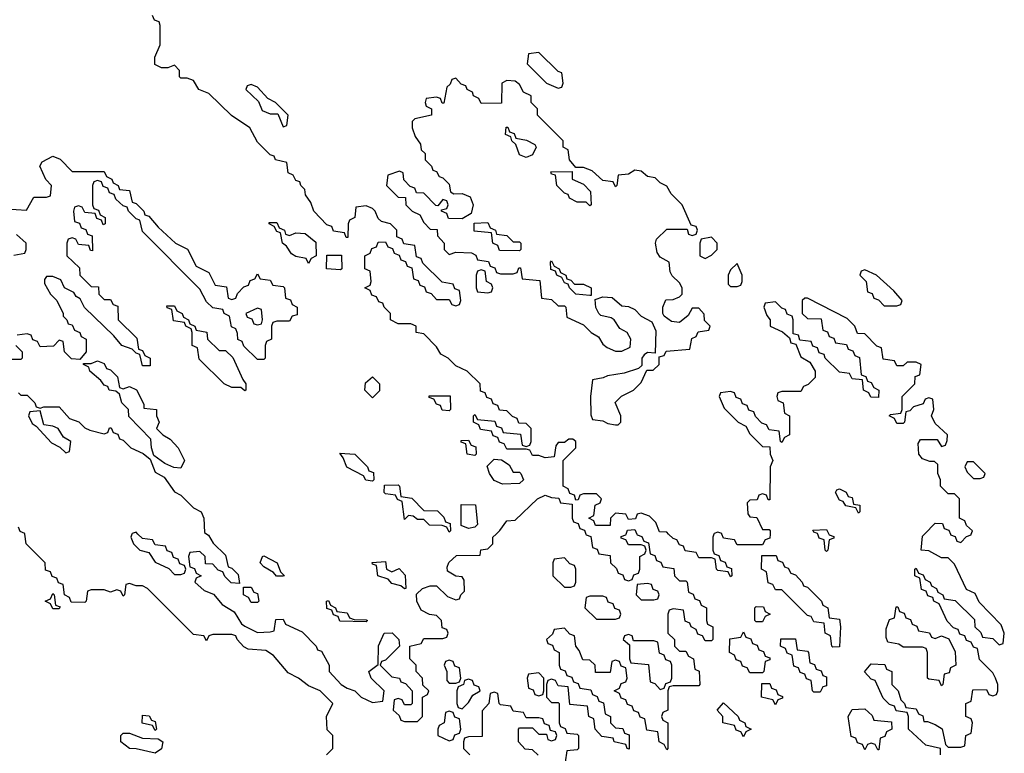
# Model space of a CAD drawing. Header units: inches. Extents: x 2722057 to 2913084, y 892730 to 1030005.
# Tile 202 of 231: x 2855106 to 2858186, y 949315 to 951608. Entities that reach past the tile are written whole.
import ezdxf

# ---------------------------------------------------------------- set-up
doc = ezdxf.new("R2010")
doc.units = ezdxf.units.IN
doc.header["$MEASUREMENT"] = 0
doc.layers.add('C8954', color=7, linetype='Continuous')
doc.layers.add('C8955', color=7, linetype='Continuous')

msp = doc.modelspace()

# ---------------------------------------------------------------- linework, layer by layer
at = {"layer": 'C8954', "color": 2, "elevation": 6}
for points in [[(2856066, 949310), (2856086, 949330), (2856086, 949370), (2856068.4, 949388.4), (2856066, 949430), (2856086, 949470), (2856046, 949510), (2856010, 949526), (2855978, 949550), (2855946, 949566), (2855900.4, 949620.4), (2855876.4, 949636.4), (2855820.4, 949640.4), (2855807.3, 949647.3), (2855786, 949670), (2855782, 949682), (2855770, 949686), (2855710, 949686), (2855698, 949682), (2855690, 949666), (2855682, 949682), (2855650, 949686), (2855506, 949830), (2855490, 949838), (2855470, 949838), (2855450, 949846), (2855438, 949842), (2855434, 949810), (2855430, 949806), (2855422, 949822), (2855410, 949826), (2855390, 949818), (2855370, 949826), (2855330, 949826), (2855318, 949822), (2855314, 949790), (2855310, 949786), (2855267.3, 949787.3), (2855262, 949802), (2855246, 949810), (2855242, 949842), (2855227.3, 949847.3), (2855222, 949862), (2855207.3, 949867.3), (2855202, 949882), (2855187.3, 949887.3), (2855186, 949910), (2855126, 949970), (2855122.3, 950000)], [(2855457.3, 950000), (2855454, 949990), (2855462, 949970), (2855482, 949950), (2855510, 949942), (2855530, 949912), (2855572.7, 949892.7), (2855590, 949874), (2855610, 949874), (2855622, 949878), (2855626, 949890), (2855622, 949902), (2855607.3, 949907.3), (2855602, 949922), (2855587.3, 949927.3), (2855582, 949942), (2855567.3, 949947.3), (2855562, 949962), (2855530, 949966), (2855522, 949982), (2855490, 949986), (2855476, 950000)], [(2855692, 950000), (2855696.9, 949996.9), (2855711.6, 949971.6), (2855750, 949934), (2855758, 949898), (2855770, 949894), (2855790, 949874), (2855794, 949846), (2855767.3, 949847.3), (2855747.3, 949867.3), (2855742, 949882), (2855727.3, 949887.3), (2855710, 949906), (2855687.3, 949907.3), (2855686, 949930), (2855670, 949946), (2855638, 949942), (2855634, 949930), (2855638, 949898), (2855652.7, 949892.7), (2855658, 949878), (2855674, 949870), (2855658, 949862), (2855654, 949850), (2855683.6, 949823.6), (2855712.7, 949812.7), (2855739.6, 949779.6), (2855776.9, 949756.9), (2855799.6, 949719.6), (2855810, 949712), (2855850, 949692), (2855890, 949694), (2855902, 949698), (2855907.3, 949732.7), (2855930, 949734), (2855938, 949718), (2855990, 949694), (2856034, 949650), (2856038, 949638), (2856050, 949634), (2856074, 949590), (2856074, 949570), (2856112, 949530), (2856130, 949518), (2856154, 949510), (2856174, 949490), (2856210, 949474), (2856242, 949478), (2856246, 949510), (2856206, 949550), (2856198, 949570), (2856227.3, 949592.7), (2856228.9, 949651.1), (2856246, 949690), (2856271, 949691), (2856292, 949670), (2856294, 949650), (2856250, 949606), (2856238, 949602), (2856234, 949590), (2856270, 949554), (2856294, 949550), (2856298, 949538), (2856312.7, 949532.7), (2856334, 949510), (2856334, 949470), (2856330, 949466), (2856310, 949466), (2856302, 949482), (2856290, 949486), (2856278, 949482), (2856274, 949450), (2856292.7, 949432.7), (2856298, 949418), (2856310, 949414), (2856350, 949414), (2856366, 949430), (2856366, 949490), (2856382, 949498), (2856386, 949510), (2856367.3, 949527.3), (2856366, 949550), (2856346, 949570), (2856346, 949590), (2856326, 949610), (2856326, 949650), (2856362, 949658), (2856370, 949674), (2856430, 949674), (2856442, 949678), (2856446, 949690), (2856442, 949702), (2856427.3, 949707.3), (2856426, 949730), (2856410, 949746), (2856388.4, 949748.4), (2856362, 949762), (2856348, 949790), (2856347.3, 949812.7), (2856366, 949830), (2856390, 949838), (2856410, 949838), (2856444.7, 949804.7), (2856470, 949794), (2856482, 949798), (2856486, 949810), (2856498, 949822), (2856496.4, 949856.4), (2856490, 949866), (2856470, 949868), (2856444, 949884), (2856443.1, 949896.9), (2856448.9, 949911.1), (2856472.7, 949932.7), (2856546, 949934), (2856548.9, 949951.1), (2856570, 949954), (2856586, 949970), (2856586, 949990), (2856596.4, 950000)], [(2857037, 950000), (2857038, 949998), (2857052.7, 949992.7), (2857058, 949978), (2857072.7, 949972.7), (2857078, 949938), (2857092.7, 949932.7), (2857098, 949918), (2857112, 949912), (2857118, 949898), (2857152.7, 949892.7), (2857154, 949870), (2857170, 949854), (2857190, 949854), (2857194, 949850), (2857198, 949818), (2857212.7, 949812.7), (2857218, 949798), (2857232.7, 949792.7), (2857238, 949778), (2857254, 949770), (2857254, 949730), (2857258, 949718), (2857274, 949710), (2857274, 949670), (2857270, 949666), (2857250, 949666), (2857242, 949682), (2857227.3, 949687.3), (2857222, 949702), (2857206, 949710), (2857202, 949722), (2857187.3, 949727.3), (2857182, 949762), (2857150, 949766), (2857138, 949762), (2857134, 949750), (2857134, 949690), (2857154, 949670), (2857154, 949650), (2857170, 949634), (2857190, 949634), (2857198, 949618), (2857214, 949610), (2857218, 949578), (2857231.6, 949571.6), (2857234, 949530), (2857230, 949526), (2857150, 949526), (2857138, 949522), (2857134, 949510), (2857134, 949450), (2857118, 949442), (2857114, 949430), (2857118, 949418), (2857134, 949410), (2857134, 949330), (2857130, 949326), (2857122, 949342), (2857106, 949350), (2857102, 949382), (2857067.3, 949387.3), (2857062, 949422), (2857047.3, 949427.3), (2857042, 949442), (2857027.3, 949447.3), (2857022, 949462), (2857007.3, 949467.3), (2857002, 949482), (2856987.3, 949487.3), (2856982, 949502), (2856966, 949510), (2856982, 949518), (2856987.3, 949532.7), (2857002, 949538), (2857006, 949550), (2857002, 949582), (2856987.3, 949587.3), (2856982, 949602), (2856970, 949606), (2856958, 949602), (2856952.7, 949567.3), (2856907.3, 949567.3), (2856906, 949590), (2856890, 949606), (2856867.3, 949607.3), (2856856.4, 949636.4), (2856846, 949650), (2856842, 949682), (2856827.3, 949687.3), (2856810, 949706), (2856778, 949702), (2856772.7, 949687.3), (2856754, 949670), (2856758, 949658), (2856772.7, 949652.7), (2856778, 949638), (2856794, 949630), (2856794, 949590), (2856798, 949578), (2856812.7, 949572.7), (2856818, 949558), (2856832.7, 949552.7), (2856838, 949538), (2856852.7, 949532.7), (2856858, 949518), (2856892.7, 949512.7), (2856898, 949498), (2856912.7, 949492.7), (2856918, 949478), (2856932.7, 949472.7), (2856938, 949438), (2856954, 949430), (2856954, 949410), (2856970, 949394), (2856992.7, 949392.7), (2856998, 949378), (2857012.7, 949372.7), (2857012.7, 949327.3), (2857006, 949330), (2857002, 949342), (2856966, 949350), (2856962, 949362), (2856927.3, 949367.3), (2856906, 949390), (2856902, 949422), (2856886, 949430), (2856882, 949462), (2856827.3, 949467.3), (2856822, 949522), (2856790, 949526), (2856782, 949542), (2856770, 949546), (2856758, 949542), (2856754, 949530), (2856754, 949490), (2856770, 949474), (2856790, 949474), (2856794, 949470), (2856794, 949410), (2856798, 949398), (2856812, 949392), (2856818, 949378), (2856850, 949374), (2856854, 949370), (2856854, 949330), (2856850, 949326), (2856818, 949322), (2856812.7, 949287.3)], [(2856877.3, 950000), (2856878, 949998), (2856892.7, 949992.7), (2856898, 949958), (2856912.7, 949952.7), (2856918, 949938), (2856952.7, 949932.7), (2856954, 949910), (2856972.7, 949892.7), (2856978, 949878), (2856992.7, 949872.7), (2856998, 949858), (2857010, 949854), (2857022, 949858), (2857027.3, 949872.7), (2857042, 949878), (2857046, 949890), (2857046, 949930), (2857062, 949938), (2857066, 949950), (2857062, 949962), (2857050, 949966), (2857010, 949966), (2857002, 949982), (2856987.3, 949987.3), (2856987.3, 949992.7), (2857002, 949998), (2857002.7, 950000)], [(2857277.3, 950000), (2857274, 949990), (2857274, 949950), (2857278, 949938), (2857292.7, 949932.7), (2857298, 949918), (2857312.7, 949912.7), (2857318, 949898), (2857332.7, 949892.7), (2857334, 949870), (2857330, 949866), (2857322, 949882), (2857290, 949886), (2857286, 949890), (2857282, 949922), (2857270, 949926), (2857230, 949926), (2857222, 949942), (2857187.3, 949947.3), (2857182, 949962), (2857170, 949966), (2857162, 949982), (2857150, 949986), (2857136, 950000)], [(2857453.4, 950000), (2857452.7, 949987.3), (2857438, 949982), (2857430, 949966), (2857350, 949966), (2857342, 949982), (2857307.3, 949987.3), (2857302.7, 950000)], [(2857637, 950000), (2857638, 949998), (2857652.7, 949992.7), (2857652.7, 949987.3), (2857638, 949982), (2857634, 949950), (2857630, 949946), (2857626, 949950), (2857622, 949982), (2857607.3, 949987.3), (2857602.7, 950000)], [(2857986, 949310), (2857986, 949330), (2857940.2, 949340.2), (2857886, 949390), (2857886, 949430), (2857882, 949442), (2857847.3, 949447.3), (2857842, 949462), (2857827.3, 949467.3), (2857807.3, 949487.3), (2857782, 949542), (2857770, 949546), (2857748.9, 949568.9), (2857770, 949594), (2857812.7, 949592.7), (2857818, 949578), (2857834, 949570), (2857834, 949530), (2857854, 949510), (2857862, 949482), (2857874, 949470), (2857878, 949458), (2857910, 949454), (2857918, 949438), (2857931.6, 949431.6), (2857934, 949414), (2857946, 949414), (2857970, 949404.7), (2857991.3, 949391.3), (2858002, 949342), (2858010, 949334), (2858050, 949334), (2858062, 949338), (2858066, 949370), (2858082, 949378), (2858086, 949410), (2858082, 949422), (2858066, 949430), (2858066, 949470), (2858082, 949478), (2858087.3, 949512.7), (2858130, 949514), (2858138, 949498), (2858150, 949494), (2858162, 949498), (2858166, 949510), (2858166, 949530), (2858158, 949550), (2858150, 949566), (2858108.4, 949608.4), (2858102, 949642), (2858090, 949646), (2858082, 949662), (2858067.3, 949667.3), (2858062, 949682), (2858047.3, 949687.3), (2858042, 949702), (2858027.3, 949707.3), (2858007.3, 949727.3), (2857982, 949782), (2857966, 949790), (2857962, 949802), (2857947.3, 949807.3), (2857942, 949822), (2857927.3, 949827.3), (2857922, 949862), (2857906, 949870), (2857906, 949890), (2857910, 949894), (2857918, 949878), (2857932.7, 949872.7), (2857938, 949858), (2857954, 949850), (2857958, 949838), (2857974, 949830), (2857978, 949818), (2857994, 949810), (2857998, 949798), (2858032.7, 949792.7), (2858092.7, 949732.7), (2858094, 949710), (2858112.7, 949692.7), (2858118, 949678), (2858150, 949674), (2858170, 949654), (2858182, 949658), (2858186, 949690), (2858176.4, 949716.4), (2858107.3, 949787.3), (2858094.6, 949814.6), (2858067.3, 949827.3), (2858030, 949906), (2858010, 949926), (2857990, 949926), (2857950, 949948), (2857926, 949950), (2857930, 949994), (2857936, 950000)], [(2858017.3, 950000), (2858018, 949998), (2858032.7, 949992.7), (2858038, 949978), (2858050, 949974), (2858067.3, 949992.7), (2858082, 949998), (2858082.7, 950000)], [(2856728.4, 949308.4), (2856710, 949326), (2856687.3, 949327.3), (2856666, 949350), (2856666, 949390), (2856670, 949394), (2856710, 949394), (2856730, 949374), (2856754, 949374), (2856758, 949358), (2856770, 949354), (2856782, 949358), (2856786, 949370), (2856782, 949382), (2856766, 949386), (2856762, 949402), (2856747.3, 949407.3), (2856742, 949422), (2856730, 949426), (2856690, 949426), (2856682, 949442), (2856650, 949446), (2856642, 949462), (2856610, 949466), (2856606, 949470), (2856602, 949502), (2856590, 949506), (2856578, 949502), (2856574, 949470), (2856552.7, 949447.3), (2856552.7, 949367.3), (2856510, 949366), (2856498, 949362), (2856494, 949350), (2856494, 949330), (2856514, 949310)]]:
    msp.add_lwpolyline(points, dxfattribs=at)
for points in [[(2855930, 949868), (2855909, 949869), (2855900.4, 949880.4), (2855870, 949898), (2855858, 949910), (2855866, 949930), (2855870, 949932), (2855912, 949910), (2855922, 949882), (2855934, 949870)], [(2856810, 949926), (2856778, 949922), (2856774, 949910), (2856774, 949870), (2856810, 949834), (2856830, 949834), (2856842, 949838), (2856846, 949850), (2856846, 949890), (2856842, 949902), (2856827.3, 949907.3)], [(2857650, 949646), (2857646, 949650), (2857642, 949682), (2857626, 949690), (2857622, 949722), (2857590, 949726), (2857582, 949742), (2857570, 949746), (2857490, 949826), (2857470, 949826), (2857462, 949842), (2857447.3, 949847.3), (2857442, 949882), (2857426, 949890), (2857427.3, 949932.7), (2857472.7, 949932.7), (2857478, 949918), (2857492.7, 949912.7), (2857498, 949898), (2857510, 949894), (2857518, 949878), (2857532.7, 949872.7), (2857554, 949850), (2857558, 949838), (2857570, 949834), (2857614, 949790), (2857618, 949778), (2857634, 949770), (2857638, 949738), (2857670, 949734), (2857674, 949710), (2857670, 949648)], [(2856270, 949882), (2856292.7, 949892.7), (2856311.6, 949871.6), (2856314, 949830), (2856310, 949828.7), (2856298, 949838), (2856270, 949846), (2856259, 949859), (2856226, 949870), (2856222, 949902), (2856210, 949906), (2856208.7, 949911.3), (2856250, 949914), (2856254, 949890)], [(2855830, 949786), (2855822, 949802), (2855806, 949810), (2855806, 949834), (2855830, 949834), (2855838, 949818), (2855850, 949814), (2855854, 949790), (2855850, 949786)], [(2857070, 949846), (2857038, 949842), (2857034, 949810), (2857050, 949794), (2857090, 949794), (2857102, 949798), (2857106, 949810), (2857102, 949822), (2857087.3, 949827.3), (2857082, 949842)], [(2855210, 949766), (2855202, 949782), (2855186, 949790), (2855202, 949798), (2855210, 949814), (2855214, 949810), (2855218, 949778), (2855232.7, 949772.7), (2855230, 949766)], [(2856930, 949806), (2856890, 949806), (2856878, 949802), (2856874, 949770), (2856910, 949734), (2856970, 949734), (2856982, 949738), (2856986, 949750), (2856982, 949762), (2856967.3, 949767.3), (2856962, 949782), (2856947.3, 949787.3), (2856942, 949802)], [(2856190, 949726), (2856107.3, 949727.3), (2856102, 949742), (2856087.3, 949747.3), (2856082, 949762), (2856067.3, 949767.3), (2856066, 949790), (2856072, 949792), (2856078, 949778), (2856094, 949770), (2856098, 949758), (2856130, 949754), (2856138, 949738), (2856152.7, 949732.7), (2856190, 949732), (2856194, 949730)], [(2857410, 949726), (2857406, 949730), (2857406, 949770), (2857410, 949774), (2857432.7, 949772.7), (2857438, 949758), (2857454, 949750), (2857438, 949742), (2857430, 949726)], [(2857970, 949674), (2857990, 949682), (2858012.7, 949672.7), (2858032, 949632), (2858034, 949590), (2858018, 949582), (2858014, 949566), (2857998, 949562), (2857994, 949530), (2857990, 949526), (2857982, 949542), (2857950, 949546), (2857946, 949550), (2857946, 949630), (2857942, 949642), (2857930, 949646), (2857870, 949646), (2857856.4, 949656.4), (2857822, 949662), (2857816.4, 949676.4), (2857816.4, 949703.6), (2857827.3, 949732.7), (2857842, 949738), (2857847.3, 949772.7), (2857852.7, 949772.7), (2857858, 949758), (2857872.7, 949752.7), (2857878, 949738), (2857892.7, 949732.7), (2857898, 949718), (2857912, 949712), (2857918, 949698), (2857951.6, 949691.6), (2857958, 949678)], [(2857010, 949686), (2856998, 949682), (2856994, 949670), (2857014, 949654), (2857014, 949610), (2857018, 949598), (2857072.7, 949592.7), (2857078, 949538), (2857092.7, 949532.7), (2857110, 949514), (2857122, 949518), (2857127.3, 949532.7), (2857142, 949538), (2857146, 949550), (2857146, 949590), (2857142, 949602), (2857127.3, 949607.3), (2857122, 949622), (2857107.3, 949627.3), (2857102, 949662), (2857090, 949666), (2857026, 949666), (2857022, 949682)], [(2857390, 949566), (2857382, 949582), (2857367.3, 949587.3), (2857362, 949602), (2857347.3, 949607.3), (2857342, 949622), (2857326, 949630), (2857327.3, 949672.7), (2857362, 949678), (2857370, 949694), (2857378, 949678), (2857392.7, 949672.7), (2857398, 949658), (2857412.7, 949652.7), (2857418, 949638), (2857432.7, 949632.7), (2857438, 949618), (2857452.7, 949612.7), (2857452.7, 949607.3), (2857438, 949602), (2857434, 949570), (2857430, 949566)], [(2857590, 949506), (2857586, 949510), (2857582, 949542), (2857567.3, 949547.3), (2857562, 949562), (2857547.3, 949567.3), (2857542, 949582), (2857527.3, 949587.3), (2857522, 949622), (2857507.3, 949627.3), (2857502, 949642), (2857486, 949650), (2857487.3, 949672.7), (2857532.7, 949672.7), (2857538, 949638), (2857570, 949634), (2857574, 949630), (2857578, 949598), (2857592.7, 949592.7), (2857598, 949578), (2857612.7, 949572.7), (2857618, 949558), (2857630, 949554), (2857630, 949526), (2857618, 949522), (2857610, 949506)], [(2856450, 949606), (2856438, 949602), (2856434, 949590), (2856442, 949570), (2856442, 949542), (2856450, 949534), (2856470, 949534), (2856482, 949538), (2856486, 949550), (2856482, 949582), (2856467.3, 949587.3), (2856462, 949602)], [(2856730, 949566), (2856698, 949562), (2856694, 949550), (2856698, 949518), (2856712.7, 949512.7), (2856718, 949498), (2856730, 949494), (2856742, 949498), (2856746, 949510), (2856746, 949550)], [(2856510, 949546), (2856498, 949542), (2856494, 949530), (2856478, 949522), (2856474, 949510), (2856474, 949470), (2856478, 949458), (2856490, 949454), (2856510, 949474), (2856523.1, 949496.9), (2856546, 949510), (2856542, 949522), (2856528, 949528), (2856522, 949542)], [(2857470, 949466), (2857462, 949482), (2857426, 949490), (2857427.3, 949532.7), (2857452.7, 949532.7), (2857458, 949518), (2857472.7, 949512.7), (2857478, 949498), (2857492.7, 949492.7), (2857492.7, 949487.3), (2857478, 949482)], [(2857370, 949366), (2857362, 949382), (2857347.3, 949387.3), (2857342, 949402), (2857306, 949410), (2857306, 949430), (2857288, 949450), (2857307.3, 949472.7), (2857354, 949430), (2857358, 949418), (2857374, 949410), (2857378, 949398), (2857394, 949390), (2857378, 949382)], [(2855530, 949386), (2855522, 949402), (2855488.9, 949408.9), (2855490, 949434), (2855511.6, 949431.6), (2855518, 949418), (2855530, 949414), (2855534, 949390)], [(2856450, 949446), (2856438, 949442), (2856434, 949410), (2856418, 949402), (2856414, 949390), (2856414, 949370), (2856450, 949354), (2856462, 949358), (2856467.3, 949372.7), (2856482, 949378), (2856486, 949390), (2856482, 949422), (2856467.3, 949427.3), (2856462, 949442)], [(2857790, 949326), (2857782, 949342), (2857770, 949346), (2857758, 949342), (2857750, 949326), (2857742, 949342), (2857727.3, 949347.3), (2857722, 949362), (2857707.3, 949367.3), (2857698, 949430), (2857710, 949452), (2857750, 949454), (2857772.7, 949432.7), (2857778, 949418), (2857832.7, 949412.7), (2857834, 949390), (2857818, 949382), (2857812.7, 949367.3), (2857798, 949362), (2857794, 949326)], [(2855530, 949315.3), (2855470, 949329), (2855449.4, 949329.4), (2855422, 949350), (2855422, 949370), (2855430, 949378), (2855450, 949378), (2855490, 949362), (2855539.6, 949359.6), (2855554, 949350), (2855550, 949328.7)]]:
    msp.add_lwpolyline(points, close=True, dxfattribs=at)
at = {"layer": 'C8955', "color": 2, "elevation": 6}
for points in [[(2857136, 950000), (2857130, 950006), (2857107.3, 950007.3), (2857096.4, 950036.4), (2857076.4, 950056.4), (2857050, 950066), (2857038, 950062), (2857032.7, 950047.3), (2857010, 950046), (2857002, 950062), (2856970, 950066), (2856954, 950050), (2856952.7, 950027.3), (2856907.3, 950027.3), (2856902, 950042), (2856886, 950050), (2856902, 950058), (2856906, 950090), (2856922, 950098), (2856926, 950110), (2856910, 950126), (2856870, 950126), (2856858, 950122), (2856852.7, 950107.3), (2856846, 950106), (2856842, 950122), (2856827.3, 950127.3), (2856822, 950142), (2856806, 950150), (2856806, 950230), (2856846, 950270), (2856846, 950290), (2856836.4, 950296.4), (2856823.6, 950296.4), (2856810, 950286), (2856790, 950286), (2856783.6, 950276.4), (2856778, 950242), (2856750, 950238), (2856730, 950246), (2856710, 950246), (2856702, 950262), (2856690, 950266), (2856630, 950266), (2856622, 950282), (2856607.3, 950287.3), (2856602, 950302), (2856587.3, 950307.3), (2856582, 950322), (2856547.3, 950327.3), (2856542, 950342), (2856526, 950350), (2856526, 950370), (2856530, 950374), (2856538, 950358), (2856592.7, 950352.7), (2856598, 950338), (2856612.7, 950332.7), (2856618, 950318), (2856672.7, 950312.7), (2856678, 950278), (2856690, 950274), (2856702, 950278), (2856706, 950290), (2856706, 950330), (2856690, 950346), (2856667.3, 950347.3), (2856662, 950362), (2856647.3, 950367.3), (2856630, 950386), (2856607.3, 950387.3), (2856602, 950402), (2856587.3, 950407.3), (2856582, 950422), (2856567.3, 950427.3), (2856562, 950442), (2856547.3, 950447.3), (2856546, 950470), (2856506, 950510), (2856470, 950526), (2856446, 950550), (2856423.1, 950563.1), (2856410, 950586), (2856370, 950626), (2856346, 950630), (2856346, 950650), (2856330, 950658), (2856290, 950658), (2856266, 950670), (2856266, 950690), (2856246, 950710), (2856242, 950722), (2856230, 950726), (2856222, 950742), (2856207.3, 950747.3), (2856202, 950762), (2856186, 950770), (2856202, 950778), (2856206, 950790), (2856202, 950822), (2856186, 950830), (2856186, 950870), (2856202, 950878), (2856207.3, 950892.7), (2856222, 950898), (2856227.3, 950912.7), (2856250, 950914), (2856258, 950898), (2856272.7, 950892.7), (2856278, 950878), (2856292.7, 950872.7), (2856298, 950858), (2856312.7, 950852.7), (2856318, 950838), (2856332.7, 950832.7), (2856338, 950798), (2856352.7, 950792.7), (2856358, 950778), (2856372.7, 950772.7), (2856378, 950758), (2856392.7, 950752.7), (2856410, 950734), (2856450, 950734), (2856458, 950718), (2856470, 950714), (2856482, 950718), (2856486, 950730), (2856482, 950762), (2856467.3, 950767.3), (2856462, 950782), (2856427.3, 950787.3), (2856367.3, 950847.3), (2856362, 950862), (2856347.3, 950867.3), (2856342, 950902), (2856307.3, 950907.3), (2856302, 950922), (2856286, 950930), (2856286, 950950), (2856266, 950970), (2856238, 950978), (2856227.3, 950987.3), (2856218, 951010), (2856210, 951018), (2856190, 951026), (2856158, 951022), (2856154, 950990), (2856138, 950982), (2856134, 950970), (2856132.7, 950927.3), (2856127.3, 950927.3), (2856122, 950942), (2856087.3, 950947.3), (2856082, 950962), (2856067.3, 950967.3), (2856026, 951010), (2856016.4, 951036.4), (2856000.4, 951060.4), (2855998, 951078), (2855986, 951090), (2855982, 951102), (2855970, 951106), (2855962, 951122), (2855946, 951130), (2855942, 951162), (2855906, 951170), (2855902, 951182), (2855890, 951186), (2855850, 951226), (2855826, 951270), (2855768.9, 951308.9), (2855698, 951378), (2855666, 951390), (2855650, 951418), (2855630, 951426), (2855610, 951426), (2855606, 951430), (2855606, 951450), (2855590, 951466), (2855570, 951458), (2855550, 951458), (2855528.9, 951468.9), (2855528.4, 951491.6), (2855546, 951530), (2855546, 951590), (2855542, 951602), (2855527.3, 951607.3), (2855522, 951622)], [(2855063.1, 951016.9), (2855127.3, 951012.7), (2855150, 951054), (2855190, 951054), (2855202, 951058), (2855206, 951090), (2855188.4, 951108.4), (2855168.7, 951150), (2855176.4, 951163.6), (2855210, 951182), (2855232.7, 951172.7), (2855270, 951134), (2855370, 951134), (2855378, 951118), (2855394, 951110), (2855398, 951098), (2855414, 951090), (2855418, 951078), (2855450, 951074), (2855458, 951038), (2855470, 951034), (2855494, 951010), (2855498, 950998), (2855510, 950994), (2855539.6, 950959.6), (2855594, 950910), (2855631.3, 950891.3), (2855658, 950838), (2855698, 950818), (2855718, 950778), (2855752.7, 950772.7), (2855758, 950738), (2855770, 950734), (2855782, 950738), (2855787.3, 950752.7), (2855807.3, 950772.7), (2855822, 950778), (2855827.3, 950792.7), (2855842, 950798), (2855850, 950814), (2855858, 950798), (2855890, 950794), (2855898, 950778), (2855930, 950774), (2855934, 950770), (2855938, 950738), (2855952.7, 950732.7), (2855958, 950718), (2855974, 950710), (2855974, 950686), (2855958, 950682), (2855950, 950666), (2855910, 950666), (2855898, 950662), (2855894, 950650), (2855894, 950610), (2855878, 950602), (2855874, 950590), (2855874, 950550), (2855870, 950546), (2855850, 950546), (2855807.3, 950587.3), (2855802, 950602), (2855788.4, 950608.4), (2855787.3, 950627.3), (2855782, 950642), (2855768.4, 950648.4), (2855762, 950682), (2855746, 950690), (2855742, 950702), (2855710, 950708), (2855690, 950726), (2855670, 950766), (2855490, 950946), (2855482, 950982), (2855470, 950986), (2855446, 951010), (2855442, 951022), (2855430, 951026), (2855407.3, 951047.3), (2855402, 951062), (2855387.3, 951067.3), (2855382, 951082), (2855367.3, 951087.3), (2855362, 951102), (2855350, 951106), (2855338, 951102), (2855334, 951090), (2855334, 951030), (2855338, 951018), (2855352.7, 951012.7), (2855358, 950998), (2855374, 950990), (2855374, 950970), (2855367.3, 950967.3), (2855362, 950982), (2855347.3, 950987.3), (2855342, 951002), (2855310, 951006), (2855302, 951022), (2855290, 951026), (2855278, 951022), (2855274, 951010), (2855278, 950978), (2855292.7, 950972.7), (2855298, 950958), (2855312.7, 950952.7), (2855318, 950938), (2855332.7, 950932.7), (2855334, 950886), (2855327.3, 950887.3), (2855322, 950902), (2855290, 950906), (2855282, 950922), (2855270, 950926), (2855258, 950922), (2855254, 950910), (2855254, 950870), (2855292.7, 950832.7), (2855294, 950810), (2855330, 950774), (2855352.7, 950772.7), (2855354, 950750), (2855370, 950734), (2855390, 950734), (2855398, 950718), (2855412.7, 950712.7), (2855414, 950670), (2855472.7, 950612.7), (2855478, 950578), (2855490, 950574), (2855498, 950558), (2855514, 950550), (2855514, 950526), (2855490, 950526), (2855482, 950562), (2855470, 950566), (2855458, 950578), (2855426, 950590), (2855400.4, 950620.4), (2855308.9, 950708.9), (2855295.3, 950735.3), (2855283.1, 950743.1), (2855275.3, 950755.3), (2855246, 950770), (2855235.3, 950795.3), (2855210, 950806), (2855190, 950806), (2855183.6, 950796.4), (2855183.6, 950783.6), (2855202, 950750), (2855222, 950730), (2855242, 950690), (2855242, 950682), (2855254, 950670), (2855258, 950658), (2855270, 950654), (2855278, 950638), (2855294, 950630), (2855298, 950618), (2855314, 950610), (2855314, 950570), (2855294, 950546), (2855268.4, 950548.4), (2855246, 950570), (2855242, 950602), (2855230, 950606), (2855212, 950588), (2855170, 950586), (2855162, 950602), (2855147.3, 950607.3), (2855142, 950622), (2855130, 950626), (2855098, 950622)], [(2855087.3, 950872.7), (2855122, 950878), (2855126, 950890), (2855126, 950910), (2855096.4, 950936.4)], [(2858082.7, 950000), (2858086, 950010), (2858067.3, 950027.3), (2858062, 950042), (2858046, 950050), (2858046, 950110), (2858030, 950126), (2858010, 950126), (2857986, 950150), (2857986, 950170), (2857978, 950190), (2857978, 950218), (2857967.3, 950227.3), (2857952.7, 950227.3), (2857930, 950235.3), (2857919, 950250), (2857916.4, 950283.6), (2857924, 950296), (2857976, 950296), (2857990, 950274), (2858002, 950278), (2858007.3, 950292.7), (2858008, 950310), (2857970, 950346), (2857958, 950370), (2857966, 950390), (2857962, 950422), (2857950, 950426), (2857938, 950422), (2857932.7, 950407.3), (2857902, 950398), (2857890, 950386), (2857878, 950382), (2857874, 950350), (2857870, 950346), (2857850, 950346), (2857842, 950362), (2857826, 950370), (2857830, 950374), (2857862, 950378), (2857866, 950390), (2857866, 950430), (2857906, 950470), (2857907.3, 950492.7), (2857922, 950498), (2857926, 950530), (2857910, 950538), (2857882, 950538), (2857870, 950526), (2857850, 950526), (2857842, 950542), (2857807.3, 950547.3), (2857802, 950582), (2857787.3, 950587.3), (2857750, 950626), (2857727.3, 950627.3), (2857718, 950650), (2857694.6, 950674.6), (2857570, 950738), (2857562, 950738), (2857554, 950730), (2857554, 950690), (2857570, 950674), (2857612.7, 950672.7), (2857618, 950638), (2857632.7, 950632.7), (2857638, 950618), (2857652.7, 950612.7), (2857658, 950598), (2857692.7, 950592.7), (2857698, 950578), (2857712.7, 950572.7), (2857718, 950558), (2857732.7, 950552.7), (2857738, 950498), (2857752.7, 950492.7), (2857758, 950478), (2857770, 950474), (2857778, 950458), (2857794, 950450), (2857792.7, 950427.3), (2857768, 950428), (2857762, 950442), (2857746, 950450), (2857742, 950482), (2857710, 950486), (2857702, 950502), (2857670, 950506), (2857626, 950550), (2857622, 950562), (2857607.3, 950567.3), (2857602, 950582), (2857587.3, 950587.3), (2857582, 950602), (2857546, 950606), (2857542, 950622), (2857526, 950626), (2857526, 950670), (2857522, 950682), (2857507.3, 950687.3), (2857502, 950702), (2857490, 950706), (2857470, 950726), (2857438, 950722), (2857434, 950710), (2857443.6, 950683.6), (2857454, 950670), (2857454, 950650), (2857492.7, 950632.7), (2857514, 950614), (2857518, 950598), (2857534, 950594), (2857550, 950554), (2857578, 950538), (2857594, 950510), (2857594, 950490), (2857572.7, 950467.3), (2857558, 950462), (2857550, 950446), (2857490, 950446), (2857478, 950442), (2857474, 950430), (2857478, 950418), (2857494, 950410), (2857498, 950378), (2857514, 950370), (2857514, 950310), (2857498, 950302), (2857490, 950286), (2857486, 950290), (2857482, 950322), (2857450, 950326), (2857442, 950342), (2857427.3, 950347.3), (2857407.3, 950367.3), (2857402, 950382), (2857387.3, 950387.3), (2857382, 950402), (2857367.3, 950407.3), (2857362, 950422), (2857347.3, 950427.3), (2857342, 950442), (2857330, 950446), (2857298, 950442), (2857294, 950430), (2857310, 950394), (2857354, 950350), (2857378, 950338), (2857390, 950314), (2857430, 950274), (2857452.7, 950272.7), (2857454, 950250), (2857462, 950230), (2857454, 950210), (2857452.7, 950107.3), (2857447.3, 950107.3), (2857442, 950122), (2857430, 950126), (2857418, 950122), (2857412.7, 950107.3), (2857390, 950106), (2857382, 950098), (2857383.6, 950063.6), (2857390, 950054), (2857412, 950052), (2857430, 950014), (2857450, 950014), (2857454, 950010), (2857453.4, 950000)], [(2855094, 950590), (2855114, 950570), (2855114, 950550), (2855110, 950546), (2855070, 950546)], [(2855102, 950442), (2855110, 950434), (2855130, 950434), (2855154, 950410), (2855158, 950398), (2855170, 950394), (2855182, 950398), (2855230, 950398), (2855262, 950362), (2855291.3, 950351.3), (2855310, 950332), (2855325.4, 950325.4), (2855370, 950314), (2855382, 950318), (2855387.3, 950332.7), (2855392.7, 950332.7), (2855398, 950318), (2855412.7, 950312.7), (2855418, 950298), (2855430, 950294), (2855454, 950270), (2855492, 950252), (2855514, 950234), (2855530, 950194), (2855558, 950178), (2855590, 950132), (2855610, 950122), (2855650, 950082), (2855674, 950070), (2855682, 950050), (2855684.7, 950004.7), (2855692, 950000)], [(2856596.4, 950000), (2856608.4, 950011.6), (2856630, 950042), (2856656.4, 950043.6), (2856726, 950110), (2856750, 950122), (2856770, 950114), (2856792.7, 950112.7), (2856798, 950098), (2856834, 950094), (2856834, 950050), (2856838, 950038), (2856852.7, 950032.7), (2856858, 950018), (2856872.7, 950012.7), (2856877.3, 950000)], [(2855122.3, 950000), (2855122, 950002), (2855108, 950008), (2855102, 950022)], [(2857936, 950000), (2857970, 950034), (2857992.7, 950032.7), (2857998, 950018), (2858012.7, 950012.7), (2858017.3, 950000)], [(2855476, 950000), (2855470, 950006), (2855458, 950002), (2855457.3, 950000)], [(2857002.7, 950000), (2857007.3, 950012.7), (2857030, 950014), (2857037, 950000)], [(2857302.7, 950000), (2857302, 950002), (2857290, 950006), (2857278, 950002), (2857277.3, 950000)], [(2857602.7, 950000), (2857602, 950002), (2857590, 950006), (2857587.3, 950012.7), (2857630, 950014), (2857637, 950000)]]:
    msp.add_lwpolyline(points, dxfattribs=at)
for points in [[(2856730, 951506), (2856698, 951502), (2856694, 951470), (2856754, 951410), (2856790, 951394), (2856802, 951398), (2856806, 951410), (2856802, 951442), (2856790, 951446)], [(2855830, 951406), (2855818, 951402), (2855814, 951390), (2855852.7, 951352.7), (2855864.7, 951324.7), (2855890, 951314), (2855914, 951314), (2855930, 951274), (2855942, 951278), (2855946, 951310), (2855906, 951350), (2855882, 951362), (2855850, 951398)], [(2856470, 951426), (2856458, 951422), (2856452.7, 951407.3), (2856442, 951398), (2856432.7, 951347.3), (2856427.3, 951347.3), (2856422, 951362), (2856410, 951366), (2856378, 951362), (2856374, 951350), (2856378, 951338), (2856394, 951330), (2856394, 951310), (2856342, 951298), (2856334, 951290), (2856334, 951270), (2856343.6, 951243.6), (2856359.6, 951219.6), (2856362, 951202), (2856374, 951190), (2856374, 951170), (2856394, 951150), (2856398, 951138), (2856410, 951134), (2856418, 951118), (2856430, 951114), (2856450, 951094), (2856454, 951070), (2856463.6, 951063.6), (2856490, 951064.7), (2856514.8, 951054.8), (2856524.7, 951030), (2856518, 951002), (2856490, 950986), (2856447.3, 950987.3), (2856442, 951002), (2856426, 951010), (2856426, 951014), (2856442, 951018), (2856446, 951030), (2856442, 951042), (2856430, 951046), (2856414, 951026), (2856407.3, 951027.3), (2856370, 951066), (2856347.3, 951067.3), (2856342, 951082), (2856327.3, 951087.3), (2856307.3, 951107.3), (2856306, 951130), (2856294.6, 951134.6), (2856258, 951122), (2856254, 951090), (2856290, 951054), (2856312.7, 951052.7), (2856314, 951030), (2856334, 951010), (2856358, 950998), (2856370, 950974), (2856390, 950954), (2856412, 950952), (2856412.7, 950932.7), (2856434, 950910), (2856434, 950890), (2856450, 950874), (2856470, 950882), (2856519.6, 950879.6), (2856532.7, 950872.7), (2856538, 950858), (2856572.7, 950852.7), (2856578, 950838), (2856592.7, 950832.7), (2856598, 950818), (2856610, 950814), (2856650, 950814), (2856662, 950818), (2856667.3, 950832.7), (2856672.7, 950832.7), (2856678, 950798), (2856732.7, 950792.7), (2856738, 950738), (2856770, 950734), (2856790, 950714), (2856810, 950714), (2856814, 950710), (2856818, 950678), (2856870, 950654), (2856894, 950630), (2856916.9, 950616.9), (2856930, 950594), (2856943.6, 950583.6), (2856970, 950572), (2856990, 950572), (2857015.3, 950584.7), (2857018, 950610), (2857006, 950630), (2856983.1, 950643.1), (2856966, 950670), (2856956.4, 950676.4), (2856924, 950684), (2856918, 950690), (2856908.4, 950708.4), (2856906, 950734), (2856930, 950742), (2856959.6, 950739.6), (2856990, 950714), (2857010, 950712), (2857030, 950702), (2857050, 950682), (2857083.6, 950663.6), (2857096, 950636), (2857094, 950566), (2857070, 950568), (2857059.6, 950560.4), (2857052, 950550), (2857052.7, 950527.3), (2857042, 950518), (2856996.9, 950503.1), (2856944.7, 950495.3), (2856931.6, 950488.4), (2856898, 950482), (2856892, 950430), (2856892.7, 950372.7), (2856898, 950358), (2856930, 950354), (2856945.4, 950345.4), (2856970, 950342), (2856978, 950342), (2856986, 950350), (2856986, 950370), (2856968.4, 950411.6), (2856988.4, 950431.6), (2857026, 950450), (2857050, 950474), (2857067.3, 950512.7), (2857087.3, 950512.7), (2857106, 950530), (2857106, 950554), (2857122, 950558), (2857128.4, 950571.6), (2857202, 950578), (2857208.4, 950611.6), (2857222, 950618), (2857228, 950632), (2857262, 950638), (2857266, 950650), (2857248, 950668), (2857247.3, 950687.3), (2857230, 950706), (2857210, 950706), (2857196.9, 950683.1), (2857170, 950662), (2857144.7, 950664.7), (2857122, 950682), (2857118, 950690), (2857118, 950710), (2857127.3, 950732.7), (2857150, 950734), (2857170, 950742), (2857178, 950750), (2857178, 950770), (2857170, 950786), (2857147.3, 950807.3), (2857140.4, 950820.4), (2857138, 950850), (2857110, 950866), (2857100.4, 950880.4), (2857095.3, 950910), (2857098, 950922), (2857130, 950954), (2857194, 950954), (2857198, 950938), (2857210, 950934), (2857222, 950938), (2857226, 950950), (2857222, 950962), (2857206, 950966), (2857178, 951030), (2857144, 951064), (2857130, 951088), (2857110, 951098), (2857094, 951114), (2857070, 951118), (2857050, 951135.3), (2857030, 951138), (2857010, 951126), (2856978, 951122), (2856974, 951090), (2856970, 951086), (2856962, 951102), (2856930, 951106), (2856896.4, 951136.4), (2856870, 951146), (2856846, 951146), (2856826, 951170), (2856822, 951202), (2856806, 951210), (2856806, 951230), (2856726, 951310), (2856726, 951330), (2856706, 951350), (2856706, 951370), (2856682, 951382), (2856670, 951406), (2856656.4, 951416.4), (2856630, 951418), (2856614, 951410), (2856612.7, 951347.3), (2856550, 951346), (2856542, 951362), (2856526, 951370), (2856522, 951382), (2856506, 951390), (2856502, 951402), (2856487.3, 951407.3)], [(2856690, 951178), (2856670, 951186), (2856658, 951218), (2856646, 951230), (2856642, 951242), (2856626, 951250), (2856627.3, 951272.7), (2856632.7, 951272.7), (2856638, 951258), (2856652.7, 951252.7), (2856658, 951238), (2856691.6, 951231.6), (2856718, 951218), (2856722, 951210), (2856710, 951186)], [(2856890, 951026), (2856878, 951038), (2856850, 951038), (2856826, 951050), (2856822, 951062), (2856810, 951066), (2856786, 951090), (2856782, 951122), (2856770, 951126), (2856767.3, 951132.7), (2856834, 951134), (2856834, 951110), (2856870, 951094), (2856891.6, 951071.6), (2856894, 951030)], [(2855950, 950934), (2855970, 950942), (2855999.6, 950939.6), (2856032.7, 950912.7), (2856034, 950870), (2856018, 950862), (2856010, 950846), (2856002, 950862), (2855970, 950868), (2855956.4, 950876.4), (2855940.4, 950900.4), (2855928, 950910), (2855922, 950942), (2855910, 950946), (2855902, 950962), (2855886, 950970), (2855886, 950974), (2855910, 950974), (2855918, 950958), (2855934, 950950), (2855938, 950938)], [(2856650, 950914), (2856670, 950914), (2856674, 950910), (2856674, 950890), (2856670, 950886), (2856607.3, 950887.3), (2856602, 950902), (2856586, 950910), (2856582, 950942), (2856527.3, 950947.3), (2856527.3, 950972.7), (2856570, 950974), (2856578, 950958), (2856594, 950950), (2856598, 950938), (2856630, 950934)], [(2857270, 950928), (2857238, 950922), (2857234, 950910), (2857234, 950870), (2857250, 950862), (2857270, 950872), (2857288, 950890), (2857288, 950910)], [(2856110, 950826), (2856066, 950830), (2856067.3, 950872.7), (2856112.7, 950872.7), (2856114, 950830)], [(2856842, 950782), (2856870, 950782), (2856894, 950770), (2856894, 950746), (2856890, 950746), (2856846, 950750), (2856826, 950770), (2856822, 950782), (2856810, 950786), (2856802, 950802), (2856786, 950810), (2856782, 950822), (2856767.3, 950827.3), (2856766, 950850), (2856770, 950854), (2856778, 950838), (2856794, 950830), (2856798, 950818), (2856814, 950810), (2856818, 950798), (2856830, 950794)], [(2856550, 950826), (2856538, 950822), (2856534, 950810), (2856534, 950770), (2856538, 950758), (2856570, 950754), (2856582, 950758), (2856586, 950770), (2856582, 950782), (2856566, 950790), (2856562, 950822)], [(2857350, 950846), (2857330, 950826), (2857322, 950810), (2857322, 950782), (2857330, 950774), (2857350, 950774), (2857362, 950778), (2857366, 950790), (2857366, 950810)], [(2857750, 950826), (2857738, 950822), (2857734, 950810), (2857754, 950790), (2857758, 950758), (2857772.7, 950752.7), (2857778, 950738), (2857792.7, 950732.7), (2857810, 950714), (2857850, 950714), (2857862, 950718), (2857866, 950730), (2857840.4, 950760.4), (2857786, 950810)], [(2855730, 950574), (2855750, 950574), (2855772.7, 950552.7), (2855803.6, 950483.6), (2855814, 950470), (2855814, 950450), (2855810, 950448), (2855798, 950458), (2855770, 950458), (2855746, 950470), (2855667.3, 950547.3), (2855662, 950582), (2855646, 950590), (2855646, 950630), (2855642, 950642), (2855626, 950650), (2855622, 950662), (2855587.3, 950667.3), (2855582, 950702), (2855567.3, 950707.3), (2855566, 950714), (2855590, 950714), (2855598, 950698), (2855614, 950690), (2855618, 950678), (2855634, 950670), (2855638, 950658), (2855654, 950650), (2855658, 950638), (2855691.1, 950631.1), (2855694, 950610)], [(2855850, 950706), (2855814, 950690), (2855818, 950678), (2855832.7, 950672.7), (2855838, 950658), (2855850, 950654), (2855862, 950658), (2855866, 950670), (2855862, 950702)], [(2855430, 950454), (2855450, 950462), (2855471.6, 950451.6), (2855494, 950406), (2855494, 950394), (2855534, 950390), (2855534, 950370), (2855542, 950350), (2855534, 950330), (2855554, 950310), (2855576.9, 950296.9), (2855602, 950270), (2855622, 950230), (2855610, 950206), (2855588, 950208), (2855560.4, 950220.4), (2855526, 950246), (2855518, 950270), (2855516.4, 950296.4), (2855447.3, 950367.3), (2855446, 950390), (2855426, 950410), (2855418, 950438), (2855407.3, 950447.3), (2855386, 950450), (2855382, 950462), (2855370, 950466), (2855360.4, 950480.4), (2855326, 950510), (2855322, 950522), (2855306, 950530), (2855306, 950534), (2855330, 950534), (2855350, 950542), (2855370, 950534), (2855378, 950518), (2855390, 950514), (2855411.6, 950491.6), (2855418, 950458)], [(2856210, 950426), (2856186, 950450), (2856187.3, 950472.7), (2856210, 950492), (2856232, 950470), (2856232, 950448)], [(2856450, 950386), (2856427.3, 950387.3), (2856422, 950402), (2856410, 950406), (2856402, 950422), (2856387.3, 950427.3), (2856387.3, 950432.7), (2856452.7, 950432.7), (2856454, 950390)], [(2855170, 950386), (2855138, 950382), (2855134, 950370), (2855145.4, 950345.4), (2855158, 950338), (2855205.4, 950285.4), (2855232, 950272), (2855250, 950254), (2855262, 950258), (2855266, 950290), (2855243.1, 950303.1), (2855226, 950330), (2855210, 950338), (2855182, 950342)], [(2856530, 950246), (2856506, 950250), (2856502, 950282), (2856487.3, 950287.3), (2856487.3, 950292.7), (2856510, 950294), (2856518, 950278), (2856532.7, 950272.7), (2856534, 950250)], [(2856210, 950166), (2856188.4, 950168.4), (2856182, 950182), (2856128.9, 950208.9), (2856118, 950238), (2856107.3, 950252.7), (2856154, 950250), (2856194, 950210), (2856198, 950198), (2856212.7, 950192.7), (2856214, 950170)], [(2856650, 950194), (2856670, 950194), (2856674, 950190), (2856682, 950170), (2856670, 950158), (2856616.4, 950156.4), (2856590, 950168), (2856575.3, 950190), (2856568, 950212), (2856590, 950234), (2856612.7, 950232.7), (2856636.9, 950216.9)], [(2858090, 950226), (2858070, 950226), (2858062, 950210), (2858070, 950194), (2858090, 950174), (2858110, 950174), (2858122, 950178), (2858126, 950190)], [(2856450, 950006), (2856442, 950022), (2856427.3, 950027.3), (2856388.4, 950028.4), (2856370, 950046), (2856350, 950046), (2856336.4, 950056.4), (2856322, 950058), (2856310, 950046), (2856302, 950102), (2856288, 950108), (2856282, 950122), (2856250, 950126), (2856246, 950130), (2856247.3, 950152.7), (2856290, 950154), (2856294, 950150), (2856298, 950118), (2856332.7, 950112.7), (2856370, 950074), (2856412.7, 950072.7), (2856432.7, 950052.7), (2856438, 950038), (2856452.7, 950032.7), (2856454, 950010)], [(2857730, 950066), (2857722, 950082), (2857690, 950088), (2857682, 950102), (2857670, 950106), (2857658, 950130), (2857662, 950138), (2857670, 950142), (2857691.6, 950131.6), (2857698, 950118), (2857710, 950114), (2857714, 950094), (2857734, 950090), (2857734, 950070)], [(2856510, 950018), (2856487.3, 950027.3), (2856487.3, 950092.7), (2856531.6, 950091.6), (2856538, 950030), (2856530, 950022)]]:
    msp.add_lwpolyline(points, close=True, dxfattribs=at)

doc.saveas('drawing.dxf')
